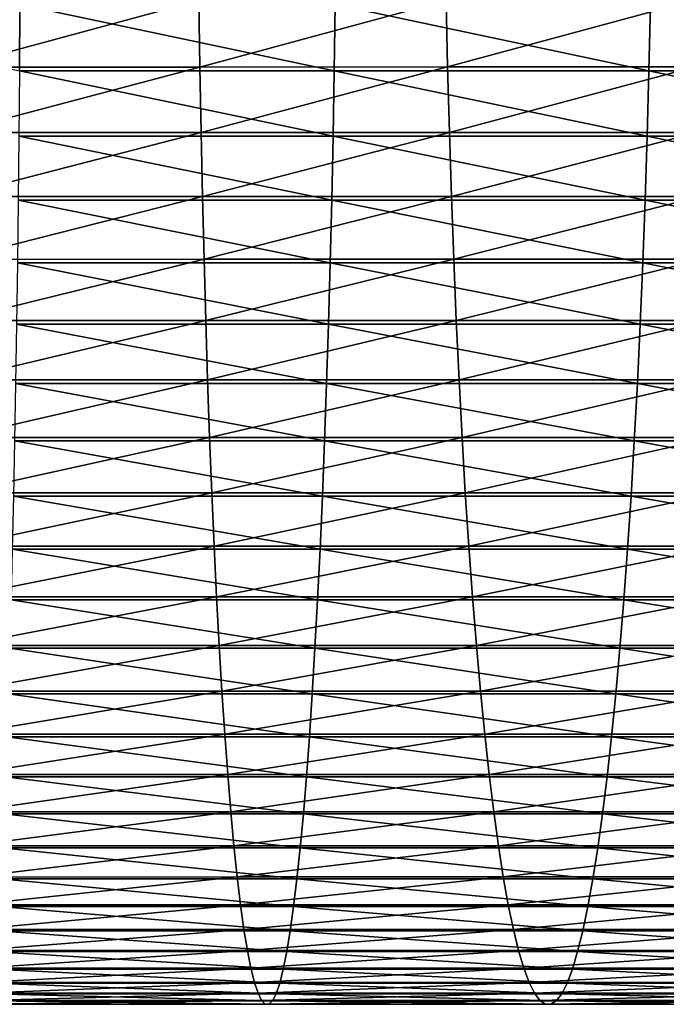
# Model space of a CAD drawing. Header units: metres. Extents: x -24 to 236, y -24 to 24.
# Tile 176 of 256: x 132.11 to 136.45, y -9 to -2.4. Entities that reach past the tile are written whole.
import ezdxf

# ---------------------------------------------------------------- set-up
doc = ezdxf.new("R2010")
doc.units = ezdxf.units.M
doc.layers.add('solid_10392024', color=7, linetype='CONTINUOUS')

msp = doc.modelspace()

# ---------------------------------------------------------------- linework, layer by layer
at = {"layer": 'solid_10392024'}
for points in [[(132.111984, -2.739223, 385.545227), (132.115402, -2.293818, 385.674957), (130, -2.293833, 385.702789)], [(131.658096, -2.267364, 368.268524), (133.315735, -2.267337, 368.203217), (131.661469, -2.713161, 368.396881)], [(133.315735, -2.267337, 368.203217), (133.322479, -2.713129, 368.331451), (131.661469, -2.713161, 368.396881)], [(132.111984, -2.739223, 385.545227), (134.222946, -2.739191, 385.461975), (132.115402, -2.293818, 385.674957)], [(134.222946, -2.739191, 385.461975), (134.229767, -2.293791, 385.591553), (132.115402, -2.293818, 385.674957)], [(133.315735, -2.267337, 368.203217), (134.972488, -2.267318, 368.094391), (133.322479, -2.713129, 368.331451)], [(134.972488, -2.267318, 368.094391), (134.982574, -2.713106, 368.222412), (133.322479, -2.713129, 368.331451)], [(134.222946, -2.739191, 385.461975), (136.331848, -2.739168, 385.323364), (134.229767, -2.293791, 385.591553)], [(136.331848, -2.739168, 385.323364), (136.342056, -2.293772, 385.452698), (134.229767, -2.293791, 385.591553)], [(134.972488, -2.267318, 368.094391), (136.627869, -2.267316, 367.942047), (134.982574, -2.713106, 368.222412)], [(136.627869, -2.267316, 367.942047), (136.641312, -2.713104, 368.069763), (134.982574, -2.713106, 368.222412)], [(136.331848, -2.739168, 385.323364), (138.437683, -2.739166, 385.129517), (136.342056, -2.293772, 385.452698)], [(138.437683, -2.739166, 385.129517), (138.451279, -2.29377, 385.258575), (136.342056, -2.293772, 385.452698)], [(131.661469, -2.713161, 368.396881), (133.322479, -2.713129, 368.331451), (131.665436, -3.15175, 368.548065)], [(133.322479, -2.713129, 368.331451), (133.330414, -3.151713, 368.482452), (131.665436, -3.15175, 368.548065)], [(132.107986, -3.17735, 385.392731), (134.214935, -3.177313, 385.309631), (132.111984, -2.739223, 385.545227)], [(134.214935, -3.177313, 385.309631), (134.222946, -2.739191, 385.461975), (132.111984, -2.739223, 385.545227)], [(133.322479, -2.713129, 368.331451), (134.982574, -2.713106, 368.222412), (133.330414, -3.151713, 368.482452)], [(134.982574, -2.713106, 368.222412), (134.994476, -3.151686, 368.373169), (133.330414, -3.151713, 368.482452)], [(134.214935, -3.177313, 385.309631), (136.319855, -3.177286, 385.171295), (134.222946, -2.739191, 385.461975)], [(136.319855, -3.177286, 385.171295), (136.331848, -2.739168, 385.323364), (134.222946, -2.739191, 385.461975)], [(134.982574, -2.713106, 368.222412), (136.641312, -2.713104, 368.069763), (134.994476, -3.151686, 368.373169)], [(136.641312, -2.713104, 368.069763), (136.65715, -3.151684, 368.220154), (134.994476, -3.151686, 368.373169)], [(136.319855, -3.177286, 385.171295), (138.421707, -3.177284, 384.977814), (136.331848, -2.739168, 385.323364)], [(138.421707, -3.177284, 384.977814), (138.437683, -2.739166, 385.129517), (136.331848, -2.739168, 385.323364)], [(131.665436, -3.15175, 368.548065), (133.330414, -3.151713, 368.482452), (131.669998, -3.581963, 368.721588)], [(133.330414, -3.151713, 368.482452), (133.339523, -3.581921, 368.655823), (131.669998, -3.581963, 368.721588)], [(133.330414, -3.151713, 368.482452), (134.994476, -3.151686, 368.373169), (133.339523, -3.581921, 368.655823)], [(134.994476, -3.151686, 368.373169), (135.008133, -3.581891, 368.546234), (133.339523, -3.581921, 368.655823)], [(134.994476, -3.151686, 368.373169), (136.65715, -3.151684, 368.220154), (135.008133, -3.581891, 368.546234)], [(136.65715, -3.151684, 368.220154), (136.675323, -3.581889, 368.392792), (135.008133, -3.581891, 368.546234)], [(132.103394, -3.607035, 385.217896), (134.20575, -3.606992, 385.134949), (132.107986, -3.17735, 385.392731)], [(134.20575, -3.606992, 385.134949), (134.214935, -3.177313, 385.309631), (132.107986, -3.17735, 385.392731)], [(134.20575, -3.606992, 385.134949), (136.306091, -3.606962, 384.996918), (134.214935, -3.177313, 385.309631)], [(136.306091, -3.606962, 384.996918), (136.319855, -3.177286, 385.171295), (134.214935, -3.177313, 385.309631)], [(136.306091, -3.606962, 384.996918), (138.403397, -3.606959, 384.803864), (136.319855, -3.177286, 385.171295)], [(138.403397, -3.606959, 384.803864), (138.421707, -3.177284, 384.977814), (136.319855, -3.177286, 385.171295)], [(131.669998, -3.581963, 368.721588), (133.339523, -3.581921, 368.655823), (131.675125, -4.002659, 368.917084)], [(133.339523, -3.581921, 368.655823), (133.349792, -4.002613, 368.851105), (131.675125, -4.002659, 368.917084)], [(132.098221, -4.027134, 385.021118), (134.195419, -4.027087, 384.938416), (132.103394, -3.607035, 385.217896)], [(134.195419, -4.027087, 384.938416), (134.20575, -3.606992, 385.134949), (132.103394, -3.607035, 385.217896)], [(133.339523, -3.581921, 368.655823), (135.008133, -3.581891, 368.546234), (133.349792, -4.002613, 368.851105)], [(135.008133, -3.581891, 368.546234), (135.023514, -4.002579, 368.74118), (133.349792, -4.002613, 368.851105)], [(134.195419, -4.027087, 384.938416), (136.290604, -4.027053, 384.80069), (134.20575, -3.606992, 385.134949)], [(136.290604, -4.027053, 384.80069), (136.306091, -3.606962, 384.996918), (134.20575, -3.606992, 385.134949)], [(135.008133, -3.581891, 368.546234), (136.675323, -3.581889, 368.392792), (135.023514, -4.002579, 368.74118)], [(136.675323, -3.581889, 368.392792), (136.695801, -4.002576, 368.58728), (135.023514, -4.002579, 368.74118)], [(136.290604, -4.027053, 384.80069), (138.382782, -4.02705, 384.608124), (136.306091, -3.606962, 384.996918)], [(138.382782, -4.02705, 384.608124), (138.403397, -3.606959, 384.803864), (136.306091, -3.606962, 384.996918)], [(131.675125, -4.002659, 368.917084), (133.349792, -4.002613, 368.851105), (131.680832, -4.41272, 369.133972)], [(133.349792, -4.002613, 368.851105), (133.361176, -4.412668, 369.06778), (131.680832, -4.41272, 369.133972)], [(133.349792, -4.002613, 368.851105), (135.023514, -4.002579, 368.74118), (133.361176, -4.412668, 369.06778)], [(135.023514, -4.002579, 368.74118), (135.040573, -4.412631, 368.957458), (133.361176, -4.412668, 369.06778)], [(135.023514, -4.002579, 368.74118), (136.695801, -4.002576, 368.58728), (135.040573, -4.412631, 368.957458)], [(136.695801, -4.002576, 368.58728), (136.718521, -4.412628, 368.80304), (135.040573, -4.412631, 368.957458)], [(132.092484, -4.436534, 384.802979), (134.183975, -4.436482, 384.72049), (132.098221, -4.027134, 385.021118)], [(134.183975, -4.436482, 384.72049), (134.195419, -4.027087, 384.938416), (132.098221, -4.027134, 385.021118)], [(134.183975, -4.436482, 384.72049), (136.273453, -4.436444, 384.58316), (134.195419, -4.027087, 384.938416)], [(136.273453, -4.436444, 384.58316), (136.290604, -4.027053, 384.80069), (134.195419, -4.027087, 384.938416)], [(136.273453, -4.436444, 384.58316), (138.359924, -4.436441, 384.391113), (136.290604, -4.027053, 384.80069)], [(138.359924, -4.436441, 384.391113), (138.382782, -4.02705, 384.608124), (136.290604, -4.027053, 384.80069)], [(131.680832, -4.41272, 369.133972), (133.361176, -4.412668, 369.06778), (131.687073, -4.811055, 369.371704)], [(133.361176, -4.412668, 369.06778), (133.373657, -4.810999, 369.305267), (131.687073, -4.811055, 369.371704)], [(133.361176, -4.412668, 369.06778), (135.040573, -4.412631, 368.957458), (133.373657, -4.810999, 369.305267)], [(135.040573, -4.412631, 368.957458), (135.05928, -4.810958, 369.19455), (133.373657, -4.810999, 369.305267)], [(135.040573, -4.412631, 368.957458), (136.718521, -4.412628, 368.80304), (135.05928, -4.810958, 369.19455)], [(136.718521, -4.412628, 368.80304), (136.743423, -4.810955, 369.039551), (135.05928, -4.810958, 369.19455)], [(132.086212, -4.834145, 384.564056), (134.171417, -4.834088, 384.481812), (132.092484, -4.436534, 384.802979)], [(134.171417, -4.834088, 384.481812), (134.183975, -4.436482, 384.72049), (132.092484, -4.436534, 384.802979)], [(134.171417, -4.834088, 384.481812), (136.254639, -4.834047, 384.344879), (134.183975, -4.436482, 384.72049)], [(136.254639, -4.834047, 384.344879), (136.273453, -4.436444, 384.58316), (134.183975, -4.436482, 384.72049)], [(136.254639, -4.834047, 384.344879), (138.3349, -4.834044, 384.153412), (136.273453, -4.436444, 384.58316)], [(138.3349, -4.834044, 384.153412), (138.359924, -4.436441, 384.391113), (136.273453, -4.436444, 384.58316)], [(131.687073, -4.811055, 369.371704), (133.373657, -4.810999, 369.305267), (131.693848, -5.196607, 369.629639)], [(133.373657, -4.810999, 369.305267), (133.387207, -5.196546, 369.562927), (131.693848, -5.196607, 369.629639)], [(133.373657, -4.810999, 369.305267), (135.05928, -4.810958, 369.19455), (133.387207, -5.196546, 369.562927)], [(135.05928, -4.810958, 369.19455), (135.079575, -5.196502, 369.451752), (133.387207, -5.196546, 369.562927)], [(135.05928, -4.810958, 369.19455), (136.743423, -4.810955, 369.039551), (135.079575, -5.196502, 369.451752)], [(136.743423, -4.810955, 369.039551), (136.770447, -5.196499, 369.296143), (135.079575, -5.196502, 369.451752)], [(132.079407, -5.218911, 384.304962), (134.157822, -5.21885, 384.222961), (132.086212, -4.834145, 384.564056)], [(134.157822, -5.21885, 384.222961), (134.171417, -4.834088, 384.481812), (132.086212, -4.834145, 384.564056)], [(134.157822, -5.21885, 384.222961), (136.234253, -5.218805, 384.086487), (134.171417, -4.834088, 384.481812)], [(136.234253, -5.218805, 384.086487), (136.254639, -4.834047, 384.344879), (134.171417, -4.834088, 384.481812)], [(136.234253, -5.218805, 384.086487), (138.307755, -5.218802, 383.89566), (136.254639, -4.834047, 384.344879)], [(138.307755, -5.218802, 383.89566), (138.3349, -4.834044, 384.153412), (136.254639, -4.834047, 384.344879)], [(131.693848, -5.196607, 369.629639), (133.387207, -5.196546, 369.562927), (131.701141, -5.568351, 369.907074)], [(133.387207, -5.196546, 369.562927), (133.401779, -5.568285, 369.840088), (131.701141, -5.568351, 369.907074)], [(133.387207, -5.196546, 369.562927), (135.079575, -5.196502, 369.451752), (133.401779, -5.568285, 369.840088)], [(135.079575, -5.196502, 369.451752), (135.101395, -5.568238, 369.728424), (133.401779, -5.568285, 369.840088)], [(135.079575, -5.196502, 369.451752), (136.770447, -5.196499, 369.296143), (135.101395, -5.568238, 369.728424)], [(136.770447, -5.196499, 369.296143), (136.7995, -5.568234, 369.572144), (135.101395, -5.568238, 369.728424)], [(132.072083, -5.589809, 384.026367), (134.143188, -5.589744, 383.944672), (132.079407, -5.218911, 384.304962)], [(134.143188, -5.589744, 383.944672), (134.157822, -5.21885, 384.222961), (132.079407, -5.218911, 384.304962)], [(134.143188, -5.589744, 383.944672), (136.212341, -5.589697, 383.808685), (134.157822, -5.21885, 384.222961)], [(136.212341, -5.589697, 383.808685), (136.234253, -5.218805, 384.086487), (134.157822, -5.21885, 384.222961)], [(136.212341, -5.589697, 383.808685), (138.278564, -5.589693, 383.6185), (136.234253, -5.218805, 384.086487)], [(138.278564, -5.589693, 383.6185), (138.307755, -5.218802, 383.89566), (136.234253, -5.218805, 384.086487)], [(131.701141, -5.568351, 369.907074), (133.401779, -5.568285, 369.840088), (131.708923, -5.925299, 370.203308)], [(133.401779, -5.568285, 369.840088), (133.417328, -5.925229, 370.136017), (131.708923, -5.925299, 370.203308)], [(132.06427, -5.945855, 383.729065), (134.127579, -5.945786, 383.647675), (132.072083, -5.589809, 384.026367)], [(134.127579, -5.945786, 383.647675), (134.143188, -5.589744, 383.944672), (132.072083, -5.589809, 384.026367)], [(133.401779, -5.568285, 369.840088), (135.101395, -5.568238, 369.728424), (133.417328, -5.925229, 370.136017)], [(135.101395, -5.568238, 369.728424), (135.12471, -5.925179, 370.023834), (133.417328, -5.925229, 370.136017)], [(134.127579, -5.945786, 383.647675), (136.18895, -5.945735, 383.512207), (134.143188, -5.589744, 383.944672)], [(136.18895, -5.945735, 383.512207), (136.212341, -5.589697, 383.808685), (134.143188, -5.589744, 383.944672)], [(135.101395, -5.568238, 369.728424), (136.7995, -5.568234, 369.572144), (135.12471, -5.925179, 370.023834)], [(136.7995, -5.568234, 369.572144), (136.830536, -5.925175, 369.866852), (135.12471, -5.925179, 370.023834)], [(136.18895, -5.945735, 383.512207), (138.247421, -5.945731, 383.322723), (136.212341, -5.589697, 383.808685)], [(138.247421, -5.945731, 383.322723), (138.278564, -5.589693, 383.6185), (136.212341, -5.589697, 383.808685)], [(131.708923, -5.925299, 370.203308), (133.417328, -5.925229, 370.136017), (131.717178, -6.266502, 370.517548)], [(133.417328, -5.925229, 370.136017), (133.433823, -6.266429, 370.44989), (131.717178, -6.266502, 370.517548)], [(133.417328, -5.925229, 370.136017), (135.12471, -5.925179, 370.023834), (133.433823, -6.266429, 370.44989)], [(135.12471, -5.925179, 370.023834), (135.149429, -6.266376, 370.337189), (133.433823, -6.266429, 370.44989)], [(135.12471, -5.925179, 370.023834), (136.830536, -5.925175, 369.866852), (135.149429, -6.266376, 370.337189)], [(136.830536, -5.925175, 369.866852), (136.863449, -6.266372, 370.179443), (135.149429, -6.266376, 370.337189)], [(132.055984, -6.286102, 383.413788), (134.111023, -6.286028, 383.332764), (132.06427, -5.945855, 383.729065)], [(134.111023, -6.286028, 383.332764), (134.127579, -5.945786, 383.647675), (132.06427, -5.945855, 383.729065)], [(134.111023, -6.286028, 383.332764), (136.164139, -6.285975, 383.197815), (134.127579, -5.945786, 383.647675)], [(136.164139, -6.285975, 383.197815), (136.18895, -5.945735, 383.512207), (134.127579, -5.945786, 383.647675)], [(136.164139, -6.285975, 383.197815), (138.214386, -6.285971, 383.009094), (136.18895, -5.945735, 383.512207)], [(138.214386, -6.285971, 383.009094), (138.247421, -5.945731, 383.322723), (136.18895, -5.945735, 383.512207)], [(131.717178, -6.266502, 370.517548), (133.433823, -6.266429, 370.44989), (131.725876, -6.591055, 370.848938)], [(133.433823, -6.266429, 370.44989), (133.451233, -6.590978, 370.780945), (131.725876, -6.591055, 370.848938)], [(133.433823, -6.266429, 370.44989), (135.149429, -6.266376, 370.337189), (133.451233, -6.590978, 370.780945)], [(135.149429, -6.266376, 370.337189), (135.175507, -6.590922, 370.667664), (133.451233, -6.590978, 370.780945)], [(135.149429, -6.266376, 370.337189), (136.863449, -6.266372, 370.179443), (135.175507, -6.590922, 370.667664)], [(136.863449, -6.266372, 370.179443), (136.898163, -6.590918, 370.509125), (135.175507, -6.590922, 370.667664)], [(132.047256, -6.609646, 383.081421), (134.093567, -6.609569, 383.000732), (132.055984, -6.286102, 383.413788)], [(134.093567, -6.609569, 383.000732), (134.111023, -6.286028, 383.332764), (132.055984, -6.286102, 383.413788)], [(134.093567, -6.609569, 383.000732), (136.137985, -6.609513, 382.866364), (134.111023, -6.286028, 383.332764)], [(136.137985, -6.609513, 382.866364), (136.164139, -6.285975, 383.197815), (134.111023, -6.286028, 383.332764)], [(136.137985, -6.609513, 382.866364), (138.179581, -6.609509, 382.678436), (136.164139, -6.285975, 383.197815)], [(138.179581, -6.609509, 382.678436), (138.214386, -6.285971, 383.009094), (136.164139, -6.285975, 383.197815)], [(131.725876, -6.591055, 370.848938), (133.451233, -6.590978, 370.780945), (131.735016, -6.898095, 371.196594)], [(133.451233, -6.590978, 370.780945), (133.469482, -6.898014, 371.128235), (131.735016, -6.898095, 371.196594)], [(133.451233, -6.590978, 370.780945), (135.175507, -6.590922, 370.667664), (133.469482, -6.898014, 371.128235)], [(135.175507, -6.590922, 370.667664), (135.20285, -6.897955, 371.014374), (133.469482, -6.898014, 371.128235)], [(135.175507, -6.590922, 370.667664), (136.898163, -6.590918, 370.509125), (135.20285, -6.897955, 371.014374)], [(136.898163, -6.590918, 370.509125), (136.93457, -6.897951, 370.85498), (135.20285, -6.897955, 371.014374)], [(132.038101, -6.915627, 382.732849), (134.075256, -6.915546, 382.652496), (132.047256, -6.609646, 383.081421)], [(134.075256, -6.915546, 382.652496), (134.093567, -6.609569, 383.000732), (132.047256, -6.609646, 383.081421)], [(134.075256, -6.915546, 382.652496), (136.11055, -6.915488, 382.518738), (134.093567, -6.609569, 383.000732)], [(136.11055, -6.915488, 382.518738), (136.137985, -6.609513, 382.866364), (134.093567, -6.609569, 383.000732)], [(136.11055, -6.915488, 382.518738), (138.143051, -6.915483, 382.331665), (136.137985, -6.609513, 382.866364)], [(138.143051, -6.915483, 382.331665), (138.179581, -6.609509, 382.678436), (136.137985, -6.609513, 382.866364)], [(131.735016, -6.898095, 371.196594), (133.469482, -6.898014, 371.128235), (131.744553, -7.186805, 371.559601)], [(133.469482, -6.898014, 371.128235), (133.488541, -7.186721, 371.490875), (131.744553, -7.186805, 371.559601)], [(132.028534, -7.203233, 382.368958), (134.056152, -7.203149, 382.288971), (132.038101, -6.915627, 382.732849)], [(134.056152, -7.203149, 382.288971), (134.075256, -6.915546, 382.652496), (132.038101, -6.915627, 382.732849)], [(133.469482, -6.898014, 371.128235), (135.20285, -6.897955, 371.014374), (133.488541, -7.186721, 371.490875)], [(135.20285, -6.897955, 371.014374), (135.231415, -7.18666, 371.376373), (133.488541, -7.186721, 371.490875)], [(134.056152, -7.203149, 382.288971), (136.081924, -7.203088, 382.155853), (134.075256, -6.915546, 382.652496)], [(136.081924, -7.203088, 382.155853), (136.11055, -6.915488, 382.518738), (134.075256, -6.915546, 382.652496)], [(135.20285, -6.897955, 371.014374), (136.93457, -6.897951, 370.85498), (135.231415, -7.18666, 371.376373)], [(136.93457, -6.897951, 370.85498), (136.97261, -7.186655, 371.216125), (135.231415, -7.18666, 371.376373)], [(136.081924, -7.203088, 382.155853), (138.104935, -7.203083, 381.969635), (136.11055, -6.915488, 382.518738)], [(138.104935, -7.203083, 381.969635), (138.143051, -6.915483, 382.331665), (136.11055, -6.915488, 382.518738)], [(131.744553, -7.186805, 371.559601), (133.488541, -7.186721, 371.490875), (131.754471, -7.456419, 371.937012)], [(133.488541, -7.186721, 371.490875), (133.508362, -7.456332, 371.867889), (131.754471, -7.456419, 371.937012)], [(133.488541, -7.186721, 371.490875), (135.231415, -7.18666, 371.376373), (133.508362, -7.456332, 371.867889)], [(135.231415, -7.18666, 371.376373), (135.261108, -7.456269, 371.752747), (133.508362, -7.456332, 371.867889)], [(135.231415, -7.18666, 371.376373), (136.97261, -7.186655, 371.216125), (135.261108, -7.456269, 371.752747)], [(136.97261, -7.186655, 371.216125), (137.012131, -7.456264, 371.591583), (135.261108, -7.456269, 371.752747)], [(132.0186, -7.471699, 381.990723), (134.036285, -7.471611, 381.911163), (132.028534, -7.203233, 382.368958)], [(134.036285, -7.471611, 381.911163), (134.056152, -7.203149, 382.288971), (132.028534, -7.203233, 382.368958)], [(134.036285, -7.471611, 381.911163), (136.052155, -7.471549, 381.778687), (134.056152, -7.203149, 382.288971)], [(136.052155, -7.471549, 381.778687), (136.081924, -7.203088, 382.155853), (134.056152, -7.203149, 382.288971)], [(136.052155, -7.471549, 381.778687), (138.065308, -7.471543, 381.593384), (136.081924, -7.203088, 382.155853)], [(138.065308, -7.471543, 381.593384), (138.104935, -7.203083, 381.969635), (136.081924, -7.203088, 382.155853)], [(131.754471, -7.456419, 371.937012), (133.508362, -7.456332, 371.867889), (131.764725, -7.706221, 372.327789)], [(133.508362, -7.456332, 371.867889), (133.528885, -7.706131, 372.25827), (131.764725, -7.706221, 372.327789)], [(133.508362, -7.456332, 371.867889), (135.261108, -7.456269, 371.752747), (133.528885, -7.706131, 372.25827)], [(135.261108, -7.456269, 371.752747), (135.291855, -7.706065, 372.142456), (133.528885, -7.706131, 372.25827)], [(135.261108, -7.456269, 371.752747), (137.012131, -7.456264, 371.591583), (135.291855, -7.706065, 372.142456)], [(137.012131, -7.456264, 371.591583), (137.05307, -7.70606, 371.980377), (135.291855, -7.706065, 372.142456)], [(132.008316, -7.720312, 381.599182), (134.015732, -7.720221, 381.52002), (132.0186, -7.471699, 381.990723)], [(134.015732, -7.720221, 381.52002), (134.036285, -7.471611, 381.911163), (132.0186, -7.471699, 381.990723)], [(134.015732, -7.720221, 381.52002), (136.021347, -7.720156, 381.388214), (134.036285, -7.471611, 381.911163)], [(136.021347, -7.720156, 381.388214), (136.052155, -7.471549, 381.778687), (134.036285, -7.471611, 381.911163)], [(136.021347, -7.720156, 381.388214), (138.024292, -7.72015, 381.203857), (136.052155, -7.471549, 381.778687)], [(138.024292, -7.72015, 381.203857), (138.065308, -7.471543, 381.593384), (136.052155, -7.471549, 381.778687)], [(131.764725, -7.706221, 372.327789), (133.528885, -7.706131, 372.25827), (131.77533, -7.935546, 372.730927)], [(133.528885, -7.706131, 372.25827), (133.550049, -7.935453, 372.661011), (131.77533, -7.935546, 372.730927)], [(131.997696, -7.948411, 381.195343), (133.994522, -7.948317, 381.116608), (132.008316, -7.720312, 381.599182)], [(133.994522, -7.948317, 381.116608), (134.015732, -7.720221, 381.52002), (132.008316, -7.720312, 381.599182)], [(133.528885, -7.706131, 372.25827), (135.291855, -7.706065, 372.142456), (133.550049, -7.935453, 372.661011)], [(135.291855, -7.706065, 372.142456), (135.323578, -7.935386, 372.544495), (133.550049, -7.935453, 372.661011)], [(133.994522, -7.948317, 381.116608), (135.989578, -7.94825, 380.985474), (134.015732, -7.720221, 381.52002)], [(135.989578, -7.94825, 380.985474), (136.021347, -7.720156, 381.388214), (134.015732, -7.720221, 381.52002)], [(135.291855, -7.706065, 372.142456), (137.05307, -7.70606, 371.980377), (135.323578, -7.935386, 372.544495)], [(137.05307, -7.70606, 371.980377), (137.095306, -7.93538, 372.381439), (135.323578, -7.935386, 372.544495)], [(135.989578, -7.94825, 380.985474), (137.981995, -7.948245, 380.802094), (136.021347, -7.720156, 381.388214)], [(137.981995, -7.948245, 380.802094), (138.024292, -7.72015, 381.203857), (136.021347, -7.720156, 381.388214)], [(131.77533, -7.935546, 372.730927), (133.550049, -7.935453, 372.661011), (131.786209, -8.143785, 373.145355)], [(133.550049, -7.935453, 372.661011), (133.571808, -8.14369, 373.074982), (131.786209, -8.143785, 373.145355)], [(131.986801, -8.155389, 380.780273), (133.972717, -8.155293, 380.701965), (131.997696, -7.948411, 381.195343)], [(133.972717, -8.155293, 380.701965), (133.994522, -7.948317, 381.116608), (131.997696, -7.948411, 381.195343)], [(133.550049, -7.935453, 372.661011), (135.323578, -7.935386, 372.544495), (133.571808, -8.14369, 373.074982)], [(135.323578, -7.935386, 372.544495), (135.356186, -8.143621, 372.957764), (133.571808, -8.14369, 373.074982)], [(133.972717, -8.155293, 380.701965), (135.956909, -8.155225, 380.571594), (133.994522, -7.948317, 381.116608)], [(135.956909, -8.155225, 380.571594), (135.989578, -7.94825, 380.985474), (133.994522, -7.948317, 381.116608)], [(135.323578, -7.935386, 372.544495), (137.095306, -7.93538, 372.381439), (135.356186, -8.143621, 372.957764)], [(137.095306, -7.93538, 372.381439), (137.138718, -8.143616, 372.793701), (135.356186, -8.143621, 372.957764)], [(135.956909, -8.155225, 380.571594), (137.938507, -8.155219, 380.389191), (135.989578, -7.94825, 380.985474)], [(137.938507, -8.155219, 380.389191), (137.981995, -7.948245, 380.802094), (135.989578, -7.94825, 380.985474)], [(131.786209, -8.143785, 373.145355), (133.571808, -8.14369, 373.074982), (131.797363, -8.330386, 373.569946)], [(133.571808, -8.14369, 373.074982), (133.594101, -8.330288, 373.499146), (131.797363, -8.330386, 373.569946)], [(131.975632, -8.340698, 380.355133), (133.950394, -8.3406, 380.277252), (131.986801, -8.155389, 380.780273)], [(133.950394, -8.3406, 380.277252), (133.972717, -8.155293, 380.701965), (131.986801, -8.155389, 380.780273)], [(133.571808, -8.14369, 373.074982), (135.356186, -8.143621, 372.957764), (133.594101, -8.330288, 373.499146)], [(135.356186, -8.143621, 372.957764), (135.389587, -8.330217, 373.381195), (133.594101, -8.330288, 373.499146)], [(133.950394, -8.3406, 380.277252), (135.923462, -8.340529, 380.147583), (133.972717, -8.155293, 380.701965)], [(135.923462, -8.340529, 380.147583), (135.956909, -8.155225, 380.571594), (133.972717, -8.155293, 380.701965)], [(135.356186, -8.143621, 372.957764), (137.138718, -8.143616, 372.793701), (135.389587, -8.330217, 373.381195)], [(137.138718, -8.143616, 372.793701), (137.183197, -8.330212, 373.216095), (135.389587, -8.330217, 373.381195)], [(135.923462, -8.340529, 380.147583), (137.893967, -8.340524, 379.966217), (135.956909, -8.155225, 380.571594)], [(137.893967, -8.340524, 379.966217), (137.938507, -8.155219, 380.389191), (135.956909, -8.155225, 380.571594)], [(131.797363, -8.330386, 373.569946), (133.594101, -8.330288, 373.499146), (131.808762, -8.494851, 374.003601)], [(133.594101, -8.330288, 373.499146), (133.616867, -8.494752, 373.932343), (131.808762, -8.494851, 374.003601)], [(131.964218, -8.503844, 379.92099), (133.927597, -8.503745, 379.843567), (131.975632, -8.340698, 380.355133)], [(133.927597, -8.503745, 379.843567), (133.950394, -8.3406, 380.277252), (131.975632, -8.340698, 380.355133)], [(133.594101, -8.330288, 373.499146), (135.389587, -8.330217, 373.381195), (133.616867, -8.494752, 373.932343)], [(135.389587, -8.330217, 373.381195), (135.423706, -8.494679, 373.813629), (133.616867, -8.494752, 373.932343)], [(133.927597, -8.503745, 379.843567), (135.889297, -8.503673, 379.714661), (133.950394, -8.3406, 380.277252)], [(135.889297, -8.503673, 379.714661), (135.923462, -8.340529, 380.147583), (133.950394, -8.3406, 380.277252)], [(135.389587, -8.330217, 373.381195), (137.183197, -8.330212, 373.216095), (135.423706, -8.494679, 373.813629)], [(137.183197, -8.330212, 373.216095), (137.228622, -8.494674, 373.647522), (135.423706, -8.494679, 373.813629)], [(135.889297, -8.503673, 379.714661), (137.848495, -8.503667, 379.534332), (135.923462, -8.340529, 380.147583)], [(137.848495, -8.503667, 379.534332), (137.893967, -8.340524, 379.966217), (135.923462, -8.340529, 380.147583)], [(131.808762, -8.494851, 374.003601), (133.616867, -8.494752, 373.932343), (131.820358, -8.636744, 374.445129)], [(133.616867, -8.494752, 373.932343), (133.64006, -8.636643, 374.373413), (131.820358, -8.636744, 374.445129)], [(131.952606, -8.644395, 379.479004), (133.904388, -8.644294, 379.402069), (131.964218, -8.503844, 379.92099)], [(133.904388, -8.644294, 379.402069), (133.927597, -8.503745, 379.843567), (131.964218, -8.503844, 379.92099)], [(133.616867, -8.494752, 373.932343), (135.423706, -8.494679, 373.813629), (133.64006, -8.636643, 374.373413)], [(135.423706, -8.494679, 373.813629), (135.45845, -8.636571, 374.253937), (133.64006, -8.636643, 374.373413)], [(133.904388, -8.644294, 379.402069), (135.854523, -8.644221, 379.273895), (133.927597, -8.503745, 379.843567)], [(135.854523, -8.644221, 379.273895), (135.889297, -8.503673, 379.714661), (133.927597, -8.503745, 379.843567)], [(135.423706, -8.494679, 373.813629), (137.228622, -8.494674, 373.647522), (135.45845, -8.636571, 374.253937)], [(137.228622, -8.494674, 373.647522), (137.274872, -8.636564, 374.086761), (135.45845, -8.636571, 374.253937)], [(135.854523, -8.644221, 379.273895), (137.802185, -8.644216, 379.094635), (135.889297, -8.503673, 379.714661)], [(137.802185, -8.644216, 379.094635), (137.848495, -8.503667, 379.534332), (135.889297, -8.503673, 379.714661)], [(131.820358, -8.636744, 374.445129), (133.64006, -8.636643, 374.373413), (131.832138, -8.75569, 374.893402)], [(133.64006, -8.636643, 374.373413), (133.663605, -8.755587, 374.821228), (131.832138, -8.75569, 374.893402)], [(131.940826, -8.761977, 379.030396), (133.880829, -8.761874, 378.953918), (131.952606, -8.644395, 379.479004)], [(133.880829, -8.761874, 378.953918), (133.904388, -8.644294, 379.402069), (131.952606, -8.644395, 379.479004)], [(133.64006, -8.636643, 374.373413), (135.45845, -8.636571, 374.253937), (133.663605, -8.755587, 374.821228)], [(135.45845, -8.636571, 374.253937), (135.493713, -8.755513, 374.700958), (133.663605, -8.755587, 374.821228)], [(133.880829, -8.761874, 378.953918), (135.819229, -8.7618, 378.826538), (133.904388, -8.644294, 379.402069)], [(135.819229, -8.7618, 378.826538), (135.854523, -8.644221, 379.273895), (133.904388, -8.644294, 379.402069)], [(135.45845, -8.636571, 374.253937), (137.274872, -8.636564, 374.086761), (135.493713, -8.755513, 374.700958)], [(137.274872, -8.636564, 374.086761), (137.321823, -8.755507, 374.532715), (135.493713, -8.755513, 374.700958)], [(135.819229, -8.7618, 378.826538), (137.755188, -8.761794, 378.648346), (135.854523, -8.644221, 379.273895)], [(137.755188, -8.761794, 378.648346), (137.802185, -8.644216, 379.094635), (135.854523, -8.644221, 379.273895)], [(131.832138, -8.75569, 374.893402), (133.663605, -8.755587, 374.821228), (131.844055, -8.851369, 375.347198)], [(133.663605, -8.755587, 374.821228), (133.687424, -8.851265, 375.274536), (131.844055, -8.851369, 375.347198)], [(131.928894, -8.856277, 378.576324), (133.856995, -8.856173, 378.500305), (131.940826, -8.761977, 379.030396)], [(133.856995, -8.856173, 378.500305), (133.880829, -8.761874, 378.953918), (131.940826, -8.761977, 379.030396)], [(133.663605, -8.755587, 374.821228), (135.493713, -8.755513, 374.700958), (133.687424, -8.851265, 375.274536)], [(135.493713, -8.755513, 374.700958), (135.529419, -8.851191, 375.153503), (133.687424, -8.851265, 375.274536)], [(133.856995, -8.856173, 378.500305), (135.783493, -8.856098, 378.373688), (133.880829, -8.761874, 378.953918)], [(135.783493, -8.856098, 378.373688), (135.819229, -8.7618, 378.826538), (133.880829, -8.761874, 378.953918)], [(135.493713, -8.755513, 374.700958), (137.321823, -8.755507, 374.532715), (135.529419, -8.851191, 375.153503)], [(137.321823, -8.755507, 374.532715), (137.369354, -8.851185, 374.984161), (135.529419, -8.851191, 375.153503)], [(135.783493, -8.856098, 378.373688), (137.707626, -8.856092, 378.196594), (135.819229, -8.7618, 378.826538)], [(137.707626, -8.856092, 378.196594), (137.755188, -8.761794, 378.648346), (135.819229, -8.7618, 378.826538)], [(131.844055, -8.851369, 375.347198), (133.687424, -8.851265, 375.274536), (131.856094, -8.92353, 375.805328)], [(133.687424, -8.851265, 375.274536), (133.711487, -8.923425, 375.732178), (131.856094, -8.92353, 375.805328)], [(131.916855, -8.927045, 378.117981), (133.832916, -8.92694, 378.04245), (131.928894, -8.856277, 378.576324)], [(133.832916, -8.92694, 378.04245), (133.856995, -8.856173, 378.500305), (131.928894, -8.856277, 378.576324)], [(133.687424, -8.851265, 375.274536), (135.529419, -8.851191, 375.153503), (133.711487, -8.923425, 375.732178)], [(135.529419, -8.851191, 375.153503), (135.565475, -8.923349, 375.610352), (133.711487, -8.923425, 375.732178)], [(133.832916, -8.92694, 378.04245), (135.747437, -8.926865, 377.916626), (133.856995, -8.856173, 378.500305)], [(135.747437, -8.926865, 377.916626), (135.783493, -8.856098, 378.373688), (133.856995, -8.856173, 378.500305)], [(135.529419, -8.851191, 375.153503), (137.369354, -8.851185, 374.984161), (135.565475, -8.923349, 375.610352)], [(137.369354, -8.851185, 374.984161), (137.417343, -8.923344, 375.439911), (135.565475, -8.923349, 375.610352)], [(135.747437, -8.926865, 377.916626), (137.659607, -8.926858, 377.740631), (135.783493, -8.856098, 378.373688)], [(137.659607, -8.926858, 377.740631), (137.707626, -8.856092, 378.196594), (135.783493, -8.856098, 378.373688)], [(131.856094, -8.92353, 375.805328), (133.711487, -8.923425, 375.732178), (131.86821, -8.971979, 376.266541)], [(133.711487, -8.923425, 375.732178), (133.735703, -8.971874, 376.192932), (131.86821, -8.971979, 376.266541)], [(131.86821, -8.971979, 376.266541), (133.735703, -8.971874, 376.192932), (131.880371, -8.996589, 376.729645)], [(133.735703, -8.971874, 376.192932), (133.760025, -8.996484, 376.655548), (131.880371, -8.996589, 376.729645)], [(131.892563, -8.997294, 377.19342), (133.784378, -8.997189, 377.118835), (131.904724, -8.974092, 377.656616)], [(131.904724, -8.974092, 377.656616), (133.808701, -8.973987, 377.581543), (131.916855, -8.927045, 378.117981)], [(133.784378, -8.997189, 377.118835), (133.808701, -8.973987, 377.581543), (131.904724, -8.974092, 377.656616)], [(133.808701, -8.973987, 377.581543), (133.832916, -8.92694, 378.04245), (131.916855, -8.927045, 378.117981)], [(133.711487, -8.923425, 375.732178), (135.565475, -8.923349, 375.610352), (133.735703, -8.971874, 376.192932)], [(135.565475, -8.923349, 375.610352), (135.601761, -8.971798, 376.070313), (133.735703, -8.971874, 376.192932)], [(133.735703, -8.971874, 376.192932), (135.601761, -8.971798, 376.070313), (133.760025, -8.996484, 376.655548)], [(135.601761, -8.971798, 376.070313), (135.638199, -8.996408, 376.532135), (133.760025, -8.996484, 376.655548)], [(133.784378, -8.997189, 377.118835), (135.674683, -8.997112, 376.994629), (133.808701, -8.973987, 377.581543)], [(133.808701, -8.973987, 377.581543), (135.711136, -8.973911, 377.456543), (133.832916, -8.92694, 378.04245)], [(135.674683, -8.997112, 376.994629), (135.711136, -8.973911, 377.456543), (133.808701, -8.973987, 377.581543)], [(135.711136, -8.973911, 377.456543), (135.747437, -8.926865, 377.916626), (133.832916, -8.92694, 378.04245)], [(135.565475, -8.923349, 375.610352), (137.417343, -8.923344, 375.439911), (135.601761, -8.971798, 376.070313)], [(137.417343, -8.923344, 375.439911), (137.465668, -8.971792, 375.898773), (135.601761, -8.971798, 376.070313)], [(135.601761, -8.971798, 376.070313), (137.465668, -8.971792, 375.898773), (135.638199, -8.996408, 376.532135)], [(137.465668, -8.971792, 375.898773), (137.514175, -8.996402, 376.359497), (135.638199, -8.996408, 376.532135)], [(135.674683, -8.997112, 376.994629), (137.562759, -8.997107, 376.820862), (135.711136, -8.973911, 377.456543)], [(135.711136, -8.973911, 377.456543), (137.611282, -8.973905, 377.281647), (135.747437, -8.926865, 377.916626)], [(137.562759, -8.997107, 376.820862), (137.611282, -8.973905, 377.281647), (135.711136, -8.973911, 377.456543)], [(137.611282, -8.973905, 377.281647), (137.659607, -8.926858, 377.740631), (135.747437, -8.926865, 377.916626)], [(131.880371, -8.996589, 376.729645), (133.760025, -8.996484, 376.655548), (131.892563, -8.997294, 377.19342)], [(133.760025, -8.996484, 376.655548), (133.784378, -8.997189, 377.118835), (131.892563, -8.997294, 377.19342)], [(133.760025, -8.996484, 376.655548), (135.638199, -8.996408, 376.532135), (133.784378, -8.997189, 377.118835)], [(135.638199, -8.996408, 376.532135), (135.674683, -8.997112, 376.994629), (133.784378, -8.997189, 377.118835)], [(135.638199, -8.996408, 376.532135), (137.514175, -8.996402, 376.359497), (135.674683, -8.997112, 376.994629)], [(137.514175, -8.996402, 376.359497), (137.562759, -8.997107, 376.820862), (135.674683, -8.997112, 376.994629)]]:
    msp.add_3dface(points, dxfattribs=at)

doc.saveas('drawing.dxf')
